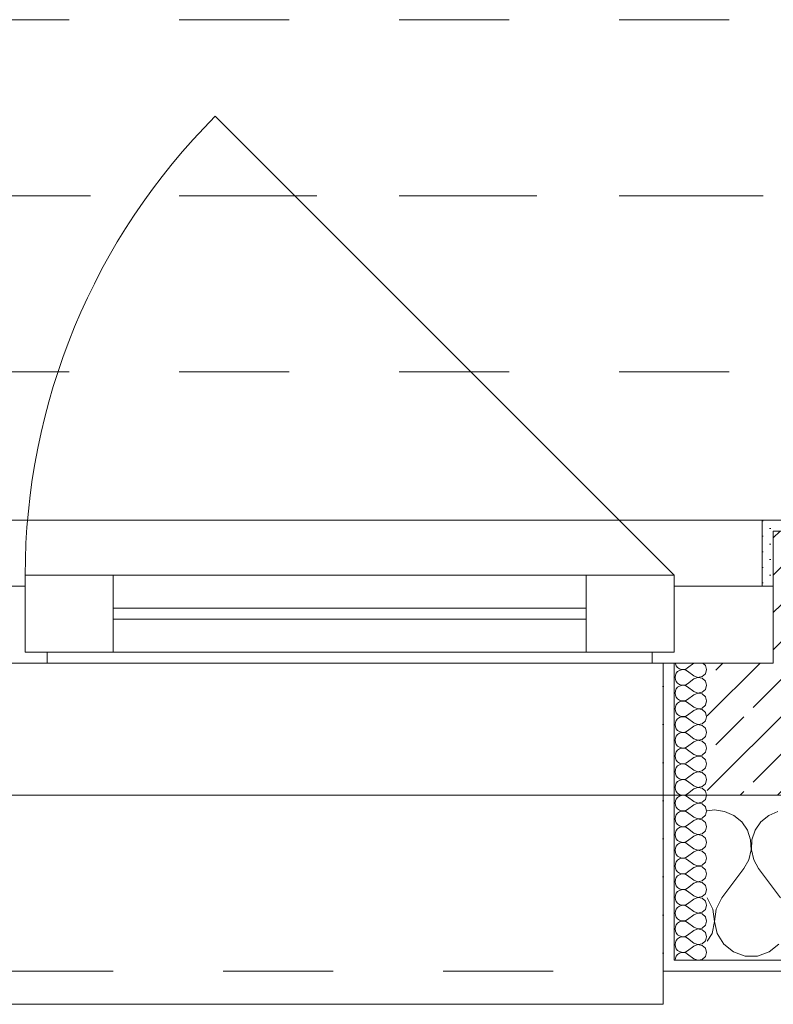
# Model space of a CAD drawing. Header units: metres. Extents: x -3.5 to 65.3, y -10.9 to 16.7.
# Tile 28 of 213: x 20.835 to 21.52, y -0.185 to 0.71. Entities that reach past the tile are written whole.
import ezdxf

# ---------------------------------------------------------------- set-up
doc = ezdxf.new("R2010")
doc.units = ezdxf.units.M
doc.header["$MEASUREMENT"] = 0
for name, pattern in [('Achse', [0.08, 0.04, -0.02, 0, -0.02]), ('Strichlinie doppelt', [0.218722, 0.105833, -0.042333, 0.028222, -0.042333]), ('Strichlinie eng', [0.046, 0.03, -0.016]), ('Untersicht', [0.04, 0.03, -0.01])]:
    doc.linetypes.add(name, pattern=pattern)
for name, color, linetype in [('451 - Universal.Achsen Raster', 7, 'Continuous'), ('603 - Struktur.Bodenplatte_ Decke Roh', 7, 'Continuous'), ('604 - Struktur.Wand Aussen', 7, 'Continuous'), ('608 - Struktur.Träger', 7, 'Continuous')]:
    doc.layers.add(name, color=color, linetype=linetype)
pattern_1 = [(0, (0, 0), (0, 0.034641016), [0, -0.02]), (0, (0.01, 0.01732), (0, 0.034641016), [0, -0.02])]

# ---------------------------------------------------------------- blocks, each defined once
blk = doc.blocks.new('*X25')
at = {"layer": '604 - Struktur.Wand Aussen', "color": 7, "linetype": 'Continuous', "lineweight": 5}
for p, q in [((21.46667, -0.00833), (21.46, -0.00926)), ((21.47578, -0.0096), (21.46667, -0.00833)), ((21.48419, -0.01331), (21.47578, -0.0096)), ((21.49127, -0.01918), (21.48419, -0.01331)), ((21.51581, -0.01331), (21.50873, -0.01918)), ((21.52422, -0.0096), (21.51581, -0.01331)), ((21.49648, -0.02676), (21.49127, -0.01918)), ((21.49942, -0.03547), (21.49648, -0.02676)), ((21.50352, -0.02676), (21.50058, -0.03547)), ((21.50873, -0.01918), (21.50352, -0.02676)), ((21.49987, -0.04466), (21.49942, -0.03547)), ((21.50058, -0.03547), (21.50013, -0.04466)), ((21.49778, -0.05362), (21.49987, -0.04466)), ((21.50013, -0.04466), (21.50222, -0.05362)), ((21.49333, -0.06167), (21.49778, -0.05362)), ((21.50222, -0.05362), (21.50667, -0.06167)), ((21.47333, -0.08833), (21.49333, -0.06167)), ((21.52667, -0.08833), (21.50667, -0.06167)), ((21.46515, -0.09839), (21.46, -0.08833)), ((21.47333, -0.08833), (21.46818, -0.09839)), ((21.46664, -0.10959), (21.46515, -0.09839)), ((21.46818, -0.09839), (21.46669, -0.10959)), ((21.46431, -0.12065), (21.46664, -0.10959)), ((21.46669, -0.10959), (21.46903, -0.12065)), ((21.46, -0.12769), (21.46431, -0.12065)), ((21.46903, -0.12065), (21.47492, -0.13029)), ((21.47492, -0.13029), (21.4837, -0.13741)), ((21.5163, -0.13741), (21.52508, -0.13029)), ((21.4837, -0.13741), (21.49435, -0.14118)), ((21.49435, -0.14118), (21.50565, -0.14118)), ((21.50565, -0.14118), (21.5163, -0.13741))]:
    blk.add_line(p, q, dxfattribs=at)
blk = doc.blocks.new('*X52')
at = {"layer": '604 - Struktur.Wand Aussen', "color": 7, "linetype": 'Continuous', "lineweight": 5}
for p, q in [((21.43091, 0.125), (21.43099, 0.12448)), ((21.43099, 0.12448), (21.43178, 0.12267)), ((21.43178, 0.12267), (21.43304, 0.12116)), ((21.43304, 0.11742), (21.43178, 0.1159)), ((21.43304, 0.12116), (21.43466, 0.12004)), ((21.43466, 0.11853), (21.43304, 0.11742)), ((21.43466, 0.12004), (21.43653, 0.11941)), ((21.43653, 0.11916), (21.43466, 0.11853)), ((21.43653, 0.11941), (21.4385, 0.11931)), ((21.4385, 0.11926), (21.43653, 0.11916)), ((21.4385, 0.11931), (21.44042, 0.11976)), ((21.44042, 0.11881), (21.4385, 0.11926)), ((21.44042, 0.11976), (21.44214, 0.12071)), ((21.44214, 0.11786), (21.44042, 0.11881)), ((21.44786, 0.125), (21.44214, 0.12071)), ((21.44786, 0.11357), (21.44214, 0.11786)), ((21.45822, 0.12304), (21.45608, 0.125)), ((21.45929, 0.11929), (21.45822, 0.12304)), ((21.45822, 0.11553), (21.45929, 0.11929)), ((21.43099, 0.11409), (21.43071, 0.11214)), ((21.43071, 0.11214), (21.43099, 0.11019)), ((21.43178, 0.1159), (21.43099, 0.11409)), ((21.43099, 0.11019), (21.43178, 0.10839)), ((21.43178, 0.10839), (21.43304, 0.10687)), ((21.44786, 0.11071), (21.44214, 0.10643)), ((21.44786, 0.11357), (21.4515, 0.11217)), ((21.4515, 0.11211), (21.44786, 0.11071)), ((21.4515, 0.11217), (21.45534, 0.1129)), ((21.45534, 0.11139), (21.4515, 0.11211)), ((21.45534, 0.1129), (21.45822, 0.11553)), ((21.45822, 0.10876), (21.45534, 0.11139)), ((21.45929, 0.105), (21.45822, 0.10876)), ((21.43099, 0.09981), (21.43071, 0.09786)), ((21.43178, 0.10161), (21.43099, 0.09981)), ((21.43304, 0.10313), (21.43178, 0.10161)), ((21.43304, 0.10687), (21.43466, 0.10575)), ((21.43466, 0.10425), (21.43304, 0.10313)), ((21.43466, 0.10575), (21.43653, 0.10512)), ((21.43653, 0.10488), (21.43466, 0.10425)), ((21.43653, 0.10512), (21.4385, 0.10503)), ((21.4385, 0.10497), (21.43653, 0.10488)), ((21.4385, 0.10503), (21.44042, 0.10547)), ((21.44042, 0.10453), (21.4385, 0.10497)), ((21.44042, 0.10547), (21.44214, 0.10643)), ((21.44214, 0.10357), (21.44042, 0.10453)), ((21.44786, 0.09929), (21.44214, 0.10357)), ((21.44786, 0.09929), (21.4515, 0.09789)), ((21.4515, 0.09789), (21.45534, 0.09861)), ((21.45534, 0.09861), (21.45822, 0.10124)), ((21.45822, 0.10124), (21.45929, 0.105)), ((21.43071, 0.09786), (21.43099, 0.09591)), ((21.43099, 0.09591), (21.43178, 0.0941)), ((21.43178, 0.0941), (21.43304, 0.09258)), ((21.43304, 0.09258), (21.43466, 0.09147)), ((21.43466, 0.08996), (21.43304, 0.08884)), ((21.43466, 0.09147), (21.43653, 0.09084)), ((21.43653, 0.09059), (21.43466, 0.08996)), ((21.43653, 0.09084), (21.4385, 0.09074)), ((21.4385, 0.09069), (21.43653, 0.09059)), ((21.4385, 0.09074), (21.44042, 0.09119)), ((21.44042, 0.09024), (21.4385, 0.09069)), ((21.44042, 0.09119), (21.44214, 0.09214)), ((21.44214, 0.08929), (21.44042, 0.09024)), ((21.44786, 0.09643), (21.44214, 0.09214)), ((21.4515, 0.09783), (21.44786, 0.09643)), ((21.45534, 0.0971), (21.4515, 0.09783)), ((21.45822, 0.09447), (21.45534, 0.0971)), ((21.45929, 0.09071), (21.45822, 0.09447)), ((21.45822, 0.08696), (21.45929, 0.09071)), ((21.43099, 0.08552), (21.43071, 0.08357)), ((21.43071, 0.08357), (21.43099, 0.08162)), ((21.43178, 0.08733), (21.43099, 0.08552)), ((21.43099, 0.08162), (21.43178, 0.07982)), ((21.43304, 0.08884), (21.43178, 0.08733)), ((21.44786, 0.085), (21.44214, 0.08929)), ((21.44786, 0.08214), (21.44214, 0.07786)), ((21.44786, 0.085), (21.4515, 0.0836)), ((21.4515, 0.08354), (21.44786, 0.08214)), ((21.4515, 0.0836), (21.45534, 0.08433)), ((21.45534, 0.08282), (21.4515, 0.08354)), ((21.45534, 0.08433), (21.45822, 0.08696)), ((21.45822, 0.08018), (21.45534, 0.08282)), ((21.43178, 0.07304), (21.43099, 0.07124)), ((21.43178, 0.07982), (21.43304, 0.0783)), ((21.43304, 0.07456), (21.43178, 0.07304)), ((21.43304, 0.0783), (21.43466, 0.07718)), ((21.43466, 0.07567), (21.43304, 0.07456)), ((21.43466, 0.07718), (21.43653, 0.07655)), ((21.43653, 0.0763), (21.43466, 0.07567)), ((21.43653, 0.07655), (21.4385, 0.07646)), ((21.4385, 0.0764), (21.43653, 0.0763)), ((21.4385, 0.07646), (21.44042, 0.0769)), ((21.44042, 0.07595), (21.4385, 0.0764)), ((21.44042, 0.0769), (21.44214, 0.07786)), ((21.44214, 0.075), (21.44042, 0.07595)), ((21.44786, 0.07071), (21.44214, 0.075)), ((21.45534, 0.07004), (21.45822, 0.07267)), ((21.45929, 0.07643), (21.45822, 0.08018)), ((21.45822, 0.07267), (21.45929, 0.07643)), ((21.43099, 0.07124), (21.43071, 0.06929)), ((21.43071, 0.06929), (21.43099, 0.06733)), ((21.43099, 0.06733), (21.43178, 0.06553)), ((21.43178, 0.06553), (21.43304, 0.06401)), ((21.43304, 0.06401), (21.43466, 0.0629)), ((21.43466, 0.0629), (21.43653, 0.06227)), ((21.44042, 0.06262), (21.44214, 0.06357)), ((21.44786, 0.06786), (21.44214, 0.06357)), ((21.44786, 0.07071), (21.4515, 0.06931)), ((21.4515, 0.06926), (21.44786, 0.06786)), ((21.4515, 0.06931), (21.45534, 0.07004)), ((21.45534, 0.06853), (21.4515, 0.06926)), ((21.45822, 0.0659), (21.45534, 0.06853)), ((21.45929, 0.06214), (21.45822, 0.0659)), ((21.43099, 0.05695), (21.43071, 0.055)), ((21.43071, 0.055), (21.43099, 0.05305)), ((21.43178, 0.05876), (21.43099, 0.05695)), ((21.43304, 0.06027), (21.43178, 0.05876)), ((21.43466, 0.06139), (21.43304, 0.06027)), ((21.43653, 0.06202), (21.43466, 0.06139)), ((21.43653, 0.06227), (21.4385, 0.06217)), ((21.4385, 0.06211), (21.43653, 0.06202)), ((21.4385, 0.06217), (21.44042, 0.06262)), ((21.44042, 0.06167), (21.4385, 0.06211)), ((21.44214, 0.06071), (21.44042, 0.06167)), ((21.44786, 0.05643), (21.44214, 0.06071)), ((21.44786, 0.05643), (21.4515, 0.05503)), ((21.4515, 0.05497), (21.44786, 0.05357)), ((21.4515, 0.05503), (21.45534, 0.05575)), ((21.45534, 0.05425), (21.4515, 0.05497)), ((21.45534, 0.05575), (21.45822, 0.05839)), ((21.45822, 0.05161), (21.45534, 0.05425)), ((21.45822, 0.05839), (21.45929, 0.06214)), ((21.43099, 0.05305), (21.43178, 0.05124)), ((21.43178, 0.05124), (21.43304, 0.04973)), ((21.43304, 0.04599), (21.43178, 0.04447)), ((21.43304, 0.04973), (21.43466, 0.04861)), ((21.43466, 0.0471), (21.43304, 0.04599)), ((21.43466, 0.04861), (21.43653, 0.04798)), ((21.43653, 0.04773), (21.43466, 0.0471)), ((21.43653, 0.04798), (21.4385, 0.04789)), ((21.4385, 0.04783), (21.43653, 0.04773)), ((21.4385, 0.04789), (21.44042, 0.04833)), ((21.44042, 0.04738), (21.4385, 0.04783)), ((21.44042, 0.04833), (21.44214, 0.04929)), ((21.44214, 0.04643), (21.44042, 0.04738)), ((21.44786, 0.05357), (21.44214, 0.04929)), ((21.44786, 0.04214), (21.44214, 0.04643)), ((21.45929, 0.04786), (21.45822, 0.05161)), ((21.45822, 0.0441), (21.45929, 0.04786)), ((21.43099, 0.04267), (21.43071, 0.04071)), ((21.43071, 0.04071), (21.43099, 0.03876)), ((21.43178, 0.04447), (21.43099, 0.04267)), ((21.43099, 0.03876), (21.43178, 0.03696)), ((21.43178, 0.03696), (21.43304, 0.03544)), ((21.44786, 0.03929), (21.44214, 0.035)), ((21.44786, 0.04214), (21.4515, 0.04074)), ((21.4515, 0.04069), (21.44786, 0.03929)), ((21.4515, 0.04074), (21.45534, 0.04147)), ((21.45534, 0.03996), (21.4515, 0.04069)), ((21.45534, 0.04147), (21.45822, 0.0441)), ((21.45822, 0.03733), (21.45534, 0.03996)), ((21.45929, 0.03357), (21.45822, 0.03733)), ((21.43099, 0.02838), (21.43071, 0.02643)), ((21.43178, 0.03018), (21.43099, 0.02838)), ((21.43304, 0.0317), (21.43178, 0.03018)), ((21.43304, 0.03544), (21.43466, 0.03433)), ((21.43466, 0.03282), (21.43304, 0.0317)), ((21.43466, 0.03433), (21.43653, 0.0337)), ((21.43653, 0.03345), (21.43466, 0.03282)), ((21.43653, 0.0337), (21.4385, 0.0336)), ((21.4385, 0.03354), (21.43653, 0.03345)), ((21.4385, 0.0336), (21.44042, 0.03405)), ((21.44042, 0.0331), (21.4385, 0.03354)), ((21.44042, 0.03405), (21.44214, 0.035)), ((21.44214, 0.03214), (21.44042, 0.0331)), ((21.44786, 0.02786), (21.44214, 0.03214)), ((21.44786, 0.02786), (21.4515, 0.02646)), ((21.4515, 0.02646), (21.45534, 0.02718)), ((21.45534, 0.02718), (21.45822, 0.02982)), ((21.45822, 0.02982), (21.45929, 0.03357)), ((21.43071, 0.02643), (21.43099, 0.02448)), ((21.43099, 0.02448), (21.43178, 0.02267)), ((21.43178, 0.02267), (21.43304, 0.02116)), ((21.43304, 0.02116), (21.43466, 0.02004)), ((21.43466, 0.01853), (21.43304, 0.01742)), ((21.43466, 0.02004), (21.43653, 0.01941)), ((21.43653, 0.01916), (21.43466, 0.01853)), ((21.43653, 0.01941), (21.4385, 0.01931)), ((21.4385, 0.01926), (21.43653, 0.01916)), ((21.4385, 0.01931), (21.44042, 0.01976)), ((21.44042, 0.01881), (21.4385, 0.01926)), ((21.44042, 0.01976), (21.44214, 0.02071)), ((21.44214, 0.01786), (21.44042, 0.01881)), ((21.44786, 0.025), (21.44214, 0.02071)), ((21.4515, 0.0264), (21.44786, 0.025)), ((21.45534, 0.02567), (21.4515, 0.0264)), ((21.45822, 0.02304), (21.45534, 0.02567)), ((21.45929, 0.01929), (21.45822, 0.02304)), ((21.45822, 0.01553), (21.45929, 0.01929)), ((21.43099, 0.01409), (21.43071, 0.01214)), ((21.43071, 0.01214), (21.43099, 0.01019)), ((21.43178, 0.0159), (21.43099, 0.01409)), ((21.43099, 0.01019), (21.43178, 0.00839)), ((21.43304, 0.01742), (21.43178, 0.0159)), ((21.44786, 0.01357), (21.44214, 0.01786)), ((21.44786, 0.01071), (21.44214, 0.00643)), ((21.44786, 0.01357), (21.4515, 0.01217)), ((21.4515, 0.01211), (21.44786, 0.01071)), ((21.4515, 0.01217), (21.45534, 0.0129)), ((21.45534, 0.01139), (21.4515, 0.01211)), ((21.45534, 0.0129), (21.45822, 0.01553)), ((21.45822, 0.00876), (21.45534, 0.01139)), ((21.43178, 0.00161), (21.43099, -0.00019)), ((21.43178, 0.00839), (21.43304, 0.00687)), ((21.43304, 0.00313), (21.43178, 0.00161)), ((21.43304, 0.00687), (21.43466, 0.00575)), ((21.43466, 0.00425), (21.43304, 0.00313)), ((21.43466, 0.00575), (21.43653, 0.00512)), ((21.43653, 0.00488), (21.43466, 0.00425)), ((21.43653, 0.00512), (21.4385, 0.00503)), ((21.4385, 0.00497), (21.43653, 0.00488)), ((21.4385, 0.00503), (21.44042, 0.00547)), ((21.44042, 0.00453), (21.4385, 0.00497)), ((21.44042, 0.00547), (21.44214, 0.00643)), ((21.44214, 0.00357), (21.44042, 0.00453)), ((21.44786, -0.00071), (21.44214, 0.00357)), ((21.45534, -0.00139), (21.45822, 0.00124)), ((21.45929, 0.005), (21.45822, 0.00876)), ((21.45822, 0.00124), (21.45929, 0.005)), ((21.43099, -0.00019), (21.43071, -0.00214)), ((21.43071, -0.00214), (21.43099, -0.00409)), ((21.43099, -0.00409), (21.43178, -0.0059)), ((21.43178, -0.0059), (21.43304, -0.00742)), ((21.43304, -0.00742), (21.43466, -0.00853)), ((21.43466, -0.00853), (21.43653, -0.00916)), ((21.4385, -0.00926), (21.44042, -0.00881)), ((21.44042, -0.00881), (21.44214, -0.00786)), ((21.44786, -0.00357), (21.44214, -0.00786)), ((21.44786, -0.00071), (21.4515, -0.00211)), ((21.4515, -0.00217), (21.44786, -0.00357)), ((21.4515, -0.00211), (21.45534, -0.00139)), ((21.45534, -0.0029), (21.4515, -0.00217)), ((21.45822, -0.00553), (21.45534, -0.0029)), ((21.45929, -0.00929), (21.45822, -0.00553)), ((21.43099, -0.01448), (21.43071, -0.01643)), ((21.43071, -0.01643), (21.43099, -0.01838)), ((21.43178, -0.01267), (21.43099, -0.01448)), ((21.43304, -0.01116), (21.43178, -0.01267)), ((21.43466, -0.01004), (21.43304, -0.01116)), ((21.43653, -0.00941), (21.43466, -0.01004)), ((21.43653, -0.00916), (21.4385, -0.00926)), ((21.4385, -0.00931), (21.43653, -0.00941)), ((21.44042, -0.00976), (21.4385, -0.00931)), ((21.44214, -0.01071), (21.44042, -0.00976)), ((21.44786, -0.015), (21.44214, -0.01071)), ((21.44786, -0.01786), (21.44214, -0.02214)), ((21.44786, -0.015), (21.4515, -0.0164)), ((21.4515, -0.01646), (21.44786, -0.01786)), ((21.4515, -0.0164), (21.45534, -0.01567)), ((21.45534, -0.01718), (21.4515, -0.01646)), ((21.45534, -0.01567), (21.45822, -0.01304)), ((21.45822, -0.01982), (21.45534, -0.01718)), ((21.45822, -0.01304), (21.45929, -0.00929)), ((21.43099, -0.01838), (21.43178, -0.02018)), ((21.43178, -0.02018), (21.43304, -0.0217)), ((21.43304, -0.02544), (21.43178, -0.02696)), ((21.43304, -0.0217), (21.43466, -0.02282)), ((21.43466, -0.02433), (21.43304, -0.02544)), ((21.43466, -0.02282), (21.43653, -0.02345)), ((21.43653, -0.0237), (21.43466, -0.02433)), ((21.43653, -0.02345), (21.4385, -0.02354)), ((21.4385, -0.0236), (21.43653, -0.0237)), ((21.4385, -0.02354), (21.44042, -0.0231)), ((21.44042, -0.02405), (21.4385, -0.0236)), ((21.44042, -0.0231), (21.44214, -0.02214)), ((21.44214, -0.025), (21.44042, -0.02405)), ((21.44786, -0.02929), (21.44214, -0.025)), ((21.45929, -0.02357), (21.45822, -0.01982)), ((21.45822, -0.02733), (21.45929, -0.02357)), ((21.43099, -0.02876), (21.43071, -0.03071)), ((21.43071, -0.03071), (21.43099, -0.03267)), ((21.43178, -0.02696), (21.43099, -0.02876)), ((21.43099, -0.03267), (21.43178, -0.03447)), ((21.43178, -0.03447), (21.43304, -0.03599)), ((21.44786, -0.03214), (21.44214, -0.03643)), ((21.44786, -0.02929), (21.4515, -0.03069)), ((21.4515, -0.03074), (21.44786, -0.03214)), ((21.4515, -0.03069), (21.45534, -0.02996)), ((21.45534, -0.03147), (21.4515, -0.03074)), ((21.45534, -0.02996), (21.45822, -0.02733)), ((21.45822, -0.0341), (21.45534, -0.03147)), ((21.45929, -0.03786), (21.45822, -0.0341)), ((21.43099, -0.04305), (21.43071, -0.045)), ((21.43178, -0.04124), (21.43099, -0.04305)), ((21.43304, -0.03973), (21.43178, -0.04124)), ((21.43304, -0.03599), (21.43466, -0.0371)), ((21.43466, -0.03861), (21.43304, -0.03973)), ((21.43466, -0.0371), (21.43653, -0.03773)), ((21.43653, -0.03798), (21.43466, -0.03861)), ((21.43653, -0.03773), (21.4385, -0.03783)), ((21.4385, -0.03789), (21.43653, -0.03798)), ((21.4385, -0.03783), (21.44042, -0.03738)), ((21.44042, -0.03833), (21.4385, -0.03789)), ((21.44042, -0.03738), (21.44214, -0.03643)), ((21.44214, -0.03929), (21.44042, -0.03833)), ((21.44786, -0.04357), (21.44214, -0.03929)), ((21.44786, -0.04357), (21.4515, -0.04497)), ((21.4515, -0.04497), (21.45534, -0.04425)), ((21.45534, -0.04425), (21.45822, -0.04161)), ((21.45822, -0.04161), (21.45929, -0.03786)), ((21.43071, -0.045), (21.43099, -0.04695)), ((21.43099, -0.04695), (21.43178, -0.04876)), ((21.43178, -0.04876), (21.43304, -0.05027)), ((21.43304, -0.05027), (21.43466, -0.05139)), ((21.43466, -0.0529), (21.43304, -0.05401)), ((21.43466, -0.05139), (21.43653, -0.05202)), ((21.43653, -0.05227), (21.43466, -0.0529)), ((21.43653, -0.05202), (21.4385, -0.05211)), ((21.4385, -0.05217), (21.43653, -0.05227)), ((21.4385, -0.05211), (21.44042, -0.05167)), ((21.44042, -0.05262), (21.4385, -0.05217)), ((21.44042, -0.05167), (21.44214, -0.05071)), ((21.44214, -0.05357), (21.44042, -0.05262)), ((21.44786, -0.04643), (21.44214, -0.05071)), ((21.44786, -0.05786), (21.44214, -0.05357)), ((21.4515, -0.04503), (21.44786, -0.04643)), ((21.45534, -0.04575), (21.4515, -0.04503)), ((21.45822, -0.04839), (21.45534, -0.04575)), ((21.45929, -0.05214), (21.45822, -0.04839)), ((21.45822, -0.0559), (21.45929, -0.05214)), ((21.43099, -0.05733), (21.43071, -0.05929)), ((21.43071, -0.05929), (21.43099, -0.06124)), ((21.43178, -0.05553), (21.43099, -0.05733)), ((21.43099, -0.06124), (21.43178, -0.06304)), ((21.43304, -0.05401), (21.43178, -0.05553)), ((21.44786, -0.06071), (21.44214, -0.065)), ((21.44786, -0.05786), (21.4515, -0.05926)), ((21.4515, -0.05931), (21.44786, -0.06071)), ((21.4515, -0.05926), (21.45534, -0.05853)), ((21.45534, -0.06004), (21.4515, -0.05931)), ((21.45534, -0.05853), (21.45822, -0.0559)), ((21.45822, -0.06267), (21.45534, -0.06004)), ((21.43178, -0.06982), (21.43099, -0.07162)), ((21.43178, -0.06304), (21.43304, -0.06456)), ((21.43304, -0.0683), (21.43178, -0.06982)), ((21.43304, -0.06456), (21.43466, -0.06567)), ((21.43466, -0.06718), (21.43304, -0.0683)), ((21.43466, -0.06567), (21.43653, -0.0663)), ((21.43653, -0.06655), (21.43466, -0.06718)), ((21.43653, -0.0663), (21.4385, -0.0664)), ((21.4385, -0.06646), (21.43653, -0.06655)), ((21.4385, -0.0664), (21.44042, -0.06595)), ((21.44042, -0.0669), (21.4385, -0.06646)), ((21.44042, -0.06595), (21.44214, -0.065)), ((21.44214, -0.06786), (21.44042, -0.0669)), ((21.44786, -0.07214), (21.44214, -0.06786)), ((21.45534, -0.07282), (21.45822, -0.07018)), ((21.45929, -0.06643), (21.45822, -0.06267)), ((21.45822, -0.07018), (21.45929, -0.06643)), ((21.43099, -0.07162), (21.43071, -0.07357)), ((21.43071, -0.07357), (21.43099, -0.07552)), ((21.43099, -0.07552), (21.43178, -0.07733)), ((21.43178, -0.07733), (21.43304, -0.07884)), ((21.43304, -0.07884), (21.43466, -0.07996)), ((21.43466, -0.07996), (21.43653, -0.08059)), ((21.4385, -0.08069), (21.44042, -0.08024)), ((21.44042, -0.08024), (21.44214, -0.07929)), ((21.44786, -0.075), (21.44214, -0.07929)), ((21.44786, -0.07214), (21.4515, -0.07354)), ((21.4515, -0.0736), (21.44786, -0.075)), ((21.4515, -0.07354), (21.45534, -0.07282)), ((21.45534, -0.07433), (21.4515, -0.0736)), ((21.45822, -0.07696), (21.45534, -0.07433)), ((21.45929, -0.08071), (21.45822, -0.07696)), ((21.43099, -0.08591), (21.43071, -0.08786)), ((21.43071, -0.08786), (21.43099, -0.08981)), ((21.43178, -0.0841), (21.43099, -0.08591)), ((21.43304, -0.08258), (21.43178, -0.0841)), ((21.43466, -0.08147), (21.43304, -0.08258)), ((21.43653, -0.08084), (21.43466, -0.08147)), ((21.43653, -0.08059), (21.4385, -0.08069)), ((21.4385, -0.08074), (21.43653, -0.08084)), ((21.44042, -0.08119), (21.4385, -0.08074)), ((21.44214, -0.08214), (21.44042, -0.08119)), ((21.44786, -0.08643), (21.44214, -0.08214)), ((21.44786, -0.08929), (21.44214, -0.09357)), ((21.44786, -0.08643), (21.4515, -0.08783)), ((21.4515, -0.08789), (21.44786, -0.08929)), ((21.4515, -0.08783), (21.45534, -0.0871)), ((21.45534, -0.08861), (21.4515, -0.08789)), ((21.45534, -0.0871), (21.45822, -0.08447)), ((21.45822, -0.09124), (21.45534, -0.08861)), ((21.45822, -0.08447), (21.45929, -0.08071)), ((21.43099, -0.08981), (21.43178, -0.09161)), ((21.43178, -0.09839), (21.43099, -0.10019)), ((21.43178, -0.09161), (21.43304, -0.09313)), ((21.43304, -0.09687), (21.43178, -0.09839)), ((21.43304, -0.09313), (21.43466, -0.09425)), ((21.43466, -0.09575), (21.43304, -0.09687)), ((21.43466, -0.09425), (21.43653, -0.09488)), ((21.43653, -0.09512), (21.43466, -0.09575)), ((21.43653, -0.09488), (21.4385, -0.09497)), ((21.4385, -0.09503), (21.43653, -0.09512)), ((21.4385, -0.09497), (21.44042, -0.09453)), ((21.44042, -0.09547), (21.4385, -0.09503)), ((21.44042, -0.09453), (21.44214, -0.09357)), ((21.44214, -0.09643), (21.44042, -0.09547)), ((21.44786, -0.10071), (21.44214, -0.09643)), ((21.45929, -0.095), (21.45822, -0.09124)), ((21.45822, -0.09876), (21.45929, -0.095)), ((21.43099, -0.10019), (21.43071, -0.10214)), ((21.43071, -0.10214), (21.43099, -0.10409)), ((21.43099, -0.10409), (21.43178, -0.1059)), ((21.43178, -0.1059), (21.43304, -0.10742)), ((21.44786, -0.10357), (21.44214, -0.10786)), ((21.44786, -0.10071), (21.4515, -0.10211)), ((21.4515, -0.10217), (21.44786, -0.10357)), ((21.4515, -0.10211), (21.45534, -0.10139)), ((21.45534, -0.1029), (21.4515, -0.10217)), ((21.45534, -0.10139), (21.45822, -0.09876)), ((21.45822, -0.10553), (21.45534, -0.1029)), ((21.45929, -0.10929), (21.45822, -0.10553)), ((21.43099, -0.11448), (21.43071, -0.11643)), ((21.43178, -0.11267), (21.43099, -0.11448)), ((21.43304, -0.11116), (21.43178, -0.11267)), ((21.43304, -0.10742), (21.43466, -0.10853)), ((21.43466, -0.11004), (21.43304, -0.11116)), ((21.43466, -0.10853), (21.43653, -0.10916)), ((21.43653, -0.10941), (21.43466, -0.11004)), ((21.43653, -0.10916), (21.4385, -0.10926)), ((21.4385, -0.10931), (21.43653, -0.10941)), ((21.4385, -0.10926), (21.44042, -0.10881)), ((21.44042, -0.10976), (21.4385, -0.10931)), ((21.44042, -0.10881), (21.44214, -0.10786)), ((21.44214, -0.11071), (21.44042, -0.10976)), ((21.44786, -0.115), (21.44214, -0.11071)), ((21.44786, -0.115), (21.4515, -0.1164)), ((21.4515, -0.1164), (21.45534, -0.11567)), ((21.45534, -0.11567), (21.45822, -0.11304)), ((21.45822, -0.11304), (21.45929, -0.10929)), ((21.43071, -0.11643), (21.43099, -0.11838)), ((21.43099, -0.11838), (21.43178, -0.12018)), ((21.43178, -0.12018), (21.43304, -0.1217)), ((21.43304, -0.1217), (21.43466, -0.12282)), ((21.43466, -0.12433), (21.43304, -0.12544)), ((21.43466, -0.12282), (21.43653, -0.12345)), ((21.43653, -0.1237), (21.43466, -0.12433)), ((21.43653, -0.12345), (21.4385, -0.12354)), ((21.4385, -0.1236), (21.43653, -0.1237)), ((21.4385, -0.12354), (21.44042, -0.1231)), ((21.44042, -0.12405), (21.4385, -0.1236)), ((21.44042, -0.1231), (21.44214, -0.12214)), ((21.44214, -0.125), (21.44042, -0.12405)), ((21.44786, -0.11786), (21.44214, -0.12214)), ((21.44786, -0.12929), (21.44214, -0.125)), ((21.4515, -0.11646), (21.44786, -0.11786)), ((21.45534, -0.11718), (21.4515, -0.11646)), ((21.45822, -0.11982), (21.45534, -0.11718)), ((21.45929, -0.12357), (21.45822, -0.11982)), ((21.45822, -0.12733), (21.45929, -0.12357)), ((21.43099, -0.12876), (21.43071, -0.13071)), ((21.43071, -0.13071), (21.43099, -0.13267)), ((21.43178, -0.12696), (21.43099, -0.12876)), ((21.43099, -0.13267), (21.43178, -0.13447)), ((21.43304, -0.12544), (21.43178, -0.12696)), ((21.44786, -0.13214), (21.44214, -0.13643)), ((21.44786, -0.12929), (21.4515, -0.13069)), ((21.4515, -0.13074), (21.44786, -0.13214)), ((21.4515, -0.13069), (21.45534, -0.12996)), ((21.45534, -0.13147), (21.4515, -0.13074)), ((21.45534, -0.12996), (21.45822, -0.12733)), ((21.45822, -0.1341), (21.45534, -0.13147)), ((21.45929, -0.13786), (21.45822, -0.1341)), ((21.43099, -0.14305), (21.43071, -0.145)), ((21.43178, -0.14124), (21.43099, -0.14305)), ((21.43178, -0.13447), (21.43304, -0.13599)), ((21.43304, -0.13973), (21.43178, -0.14124)), ((21.43304, -0.13599), (21.43466, -0.1371)), ((21.43466, -0.13861), (21.43304, -0.13973)), ((21.43466, -0.1371), (21.43653, -0.13773)), ((21.43653, -0.13798), (21.43466, -0.13861)), ((21.43653, -0.13773), (21.4385, -0.13783)), ((21.4385, -0.13789), (21.43653, -0.13798)), ((21.4385, -0.13783), (21.44042, -0.13738)), ((21.44042, -0.13833), (21.4385, -0.13789)), ((21.44042, -0.13738), (21.44214, -0.13643)), ((21.44214, -0.13929), (21.44042, -0.13833)), ((21.44786, -0.14357), (21.44214, -0.13929)), ((21.45534, -0.14425), (21.45822, -0.14161)), ((21.45822, -0.14161), (21.45929, -0.13786)), ((21.44786, -0.14357), (21.4515, -0.14497)), ((21.4515, -0.14497), (21.45534, -0.14425))]:
    blk.add_line(p, q, dxfattribs=at)

msp = doc.modelspace()

# ---------------------------------------------------------------- hatches: boundary and pattern name
at = {"layer": '604 - Struktur.Wand Aussen', "linetype": 'Continuous', "lineweight": 0, "true_color": 0x000000}
h = msp.add_hatch(dxfattribs=at)
h.set_pattern_fill('Gips_0001', color=18, style=0, pattern_type=2)
h.set_pattern_definition([(45, (0, 0), (-0.007071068, 0.007071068), [0, -0.01])])
h.paths.add_polyline_path([(21.51, 0.255), (21.51, 0.195), (21.52, 0.195), (21.52, 0.255)])
h = msp.add_hatch(dxfattribs=at)
h.set_pattern_fill('Beton__Stahlbeton_0001', color=18, style=0, pattern_type=2)
h.set_pattern_definition([(45, (0, 0), (-0.03394113, 0.03394113), []), (45, (-0.01697, 0.01697), (-0.03394113, 0.03394113), [0.036, -0.012])])
h.paths.add_polyline_path([(21.46, 0.125), (21.46, 0.005), (22.8, 0.005), (22.8, 0.125), (22.74, 0.125), (22.74, 0.195), (22.74, 0.245), (21.52, 0.245), (21.52, 0.195), (21.52, 0.125)])
h = msp.add_hatch(dxfattribs=at)
h.set_pattern_fill('Verputz_0001', color=18, style=0, pattern_type=2)
h.set_pattern_definition(pattern_1)
h.paths.add_polyline_path([(21.43, 0.125), (21.42, 0.125), (21.42, -0.155), (21.43, -0.155)])
h = msp.add_hatch(dxfattribs=at)
h.set_pattern_fill('Verputz_0001', color=18, style=0, pattern_type=2)
h.set_pattern_definition(pattern_1)
h.paths.add_polyline_path([(21.43, -0.145), (21.43, -0.155), (22.83, -0.155), (22.83, -0.145)])

# ---------------------------------------------------------------- linework, layer by layer
at = {"layer": '451 - Universal.Achsen Raster', "color": 160, "linetype": 'Strichlinie doppelt', "lineweight": 9, "true_color": 0x3232ff}
msp.add_line((64.93503, 0.54998), (-3.175, 0.54998), dxfattribs=at)
at = {"layer": '603 - Struktur.Bodenplatte_ Decke Roh', "color": 7, "linetype": 'Continuous', "lineweight": 18, "flags": 128}
msp.add_lwpolyline([(-0.015, 0.005), (43.73, 0.005)], dxfattribs=at)
at = {"layer": '604 - Struktur.Wand Aussen', "color": 7, "linetype": 'Continuous', "lineweight": 9}
for p, q in [((21.43, 0.205), (21.01281, 0.62219)), ((19.13, 0.255), (21.51, 0.255)), ((21.42, -0.185), (21.42, -0.155)), ((19.22, -0.185), (21.42, -0.185))]:
    msp.add_line(p, q, dxfattribs=at)
at = {"layer": '604 - Struktur.Wand Aussen', "color": 7, "linetype": 'Strichlinie eng', "lineweight": 9}
for p, q in [((19.13, 0.255), (21.51, 0.255)), ((19.22, -0.155), (21.42, -0.155))]:
    msp.add_line(p, q, dxfattribs=at)
at = {"layer": '604 - Struktur.Wand Aussen', "color": 7, "linetype": 'Continuous', "lineweight": 5}
for p, q in [((21.51, 0.245), (21.51, 0.255)), ((21.52, 0.255), (21.51, 0.255)), ((21.51, 0.245), (21.51, 0.255)), ((21.51, 0.195), (21.51, 0.245)), ((21.51, 0.195), (21.51, 0.245)), ((21.52, 0.195), (21.51, 0.195)), ((21.52, 0.195), (21.51, 0.195)), ((21.52, 0.195), (21.51, 0.195)), ((21.42, 0.005), (21.42, 0.125)), ((21.43, 0.125), (21.42, 0.125)), ((21.43, 0.125), (21.42, 0.125)), ((21.43, 0.125), (21.42, 0.125)), ((21.42, 0.005), (21.42, 0.125)), ((21.46, 0.125), (21.43, 0.125)), ((21.43, 0.125), (21.43, -0.145)), ((21.43, -0.145), (21.43, 0.125)), ((21.46, 0.125), (21.43, 0.125)), ((21.46, 0.125), (21.43, 0.125)), ((21.42, -0.005), (21.42, 0.005)), ((21.42, -0.005), (21.42, 0.005)), ((21.42, -0.145), (21.42, -0.005)), ((21.42, -0.145), (21.42, -0.005)), ((21.42, -0.155), (21.42, -0.145)), ((21.42, -0.155), (21.42, -0.145)), ((21.46, -0.145), (21.43, -0.145)), ((21.46, -0.145), (22.8, -0.145)), ((21.43, -0.155), (21.42, -0.155))]:
    msp.add_line(p, q, dxfattribs=at)
at = {"layer": '604 - Struktur.Wand Aussen', "color": 7, "linetype": 'Continuous', "lineweight": 13}
for p, q in [((22.74, 0.245), (21.52, 0.245)), ((21.52, 0.245), (21.52, 0.195)), ((20.84, 0.135), (20.84, 0.205)), ((20.84, 0.205), (20.92, 0.205)), ((20.92, 0.205), (21.35, 0.205)), ((20.92, 0.205), (20.92, 0.135)), ((21.35, 0.135), (21.35, 0.205)), ((21.35, 0.205), (21.43, 0.205)), ((21.43, 0.205), (21.43, 0.135)), ((20.82, 0.195), (20.84, 0.195)), ((20.84, 0.195), (20.84, 0.135)), ((21.43, 0.135), (21.43, 0.195)), ((21.43, 0.195), (21.52, 0.195)), ((21.52, 0.125), (21.52, 0.195)), ((21.52, 0.125), (21.52, 0.195)), ((21.52, 0.125), (21.52, 0.195)), ((20.92, 0.175), (21.35, 0.175)), ((21.35, 0.165), (20.92, 0.165)), ((20.84, 0.135), (20.86, 0.135)), ((20.92, 0.135), (20.84, 0.135)), ((20.86, 0.135), (20.86, 0.125)), ((21.35, 0.135), (20.92, 0.135)), ((21.43, 0.135), (21.35, 0.135)), ((21.41, 0.125), (21.41, 0.135)), ((21.41, 0.135), (21.43, 0.135)), ((20.86, 0.125), (20.82, 0.125)), ((21.41, 0.125), (20.86, 0.125)), ((21.52, 0.125), (21.41, 0.125)), ((21.46, 0.125), (21.52, 0.125)), ((21.46, 0.125), (21.52, 0.125)), ((21.46, 0.125), (21.52, 0.125)), ((21.46, 0.005), (22.8, 0.005))]:
    msp.add_line(p, q, dxfattribs=at)
at = {"layer": '604 - Struktur.Wand Aussen', "color": 7, "linetype": 'Continuous', "lineweight": 5, "flags": 128}
for points in [[(21.96999, 0.255), (21.52, 0.255)], [(21.43, -0.155), (22.83, -0.155)]]:
    msp.add_lwpolyline(points, dxfattribs=at)
at = {"layer": '604 - Struktur.Wand Aussen', "color": 7, "linetype": 'Continuous', "lineweight": 9}
msp.add_arc((21.43, 0.205), 0.59, 135, 180, dxfattribs=at)
msp.add_point((21.51, 0.255), dxfattribs=at)
at = {"layer": '608 - Struktur.Träger', "color": 7, "linetype": 'Untersicht', "lineweight": 13}
for p, q in [((0.37999, 0.70998), (61.87999, 0.70998)), ((0.37999, 0.38998), (61.87999, 0.38998))]:
    msp.add_line(p, q, dxfattribs=at)
at = {"layer": '608 - Struktur.Träger', "color": 7, "linetype": 'Achse', "lineweight": 9}
msp.add_line((0.37999, 0.54998), (61.87999, 0.54998), dxfattribs=at)

# ---------------------------------------------------------------- block references
at = {"layer": '604 - Struktur.Wand Aussen', "color": 7, "lineweight": 18}
for name in ['*X52', '*X25']:
    msp.add_blockref(name, (0, 0), dxfattribs=at)

doc.saveas('drawing.dxf')
